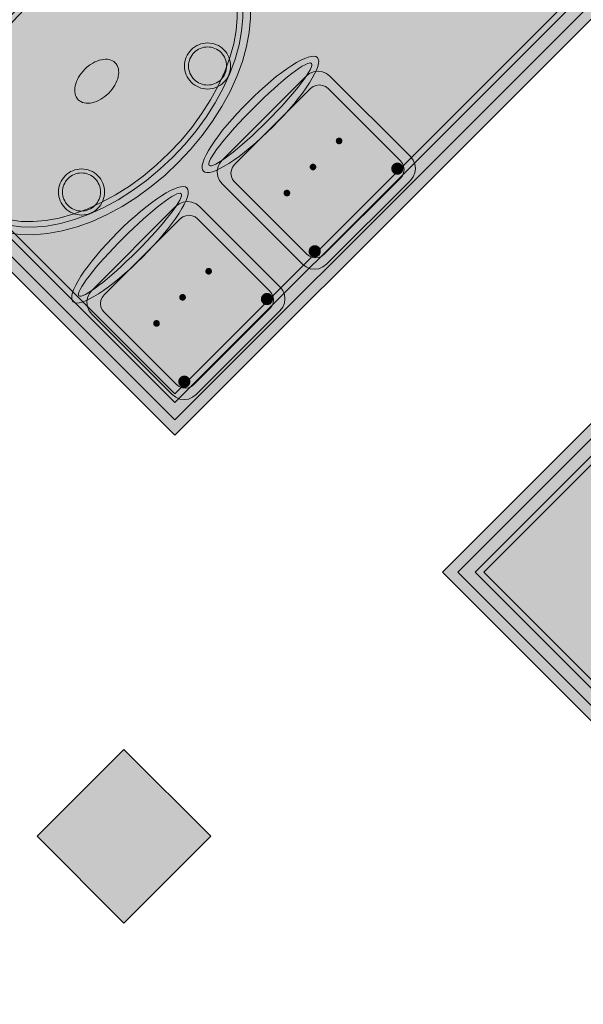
# Model space of a CAD drawing. Header units: metres. Extents: x 2172.2 to 2210.6, y 415.3 to 458.1.
# Tile 128 of 168: x 2184.9 to 2186.7, y 444.8 to 448. Entities that reach past the tile are written whole.
import ezdxf

# ---------------------------------------------------------------- set-up
doc = ezdxf.new("R2010")
doc.units = ezdxf.units.M
for name, color, linetype, lineweight in [('NC_N1_CHAIRS', 7, 'CONTINUOUS', 13), ('NC_N1_COLUMNS', 8, 'CONTINUOUS', 25), ('NC_N1_FLOOR_DECOR', 32, 'CONTINUOUS', 13), ('NC_N1_TABLES', 7, 'CONTINUOUS', 13), ('NC_N1_WALLS', 7, 'CONTINUOUS', 25)]:
    doc.layers.add(name, color=color, linetype=linetype, lineweight=lineweight)

# ---------------------------------------------------------------- blocks, each defined once
blk = doc.blocks.new('NC_N1_ARCHITECTURE')
at = {"layer": 'NC_N1_COLUMNS', "true_color": 0xe6e9ea}
blk.add_hatch(color=256, dxfattribs=at).paths.add_polyline_path([(-4.48074, 11.316096), (-4.76358, 11.033257), (-5.046388, 11.316131), (-4.76358, 11.598936)])
at = {"layer": 'NC_N1_COLUMNS', "linetype": 'CONTINUOUS', "lineweight": -2}
blk.add_lwpolyline([(-4.48074, 11.316096), (-4.76358, 11.033257), (-5.046388, 11.316131), (-4.76358, 11.598936)], close=True, dxfattribs=at)
blk = doc.blocks.new('NC_N1_MIXED_FLOOR_BAY_03')
at = {"true_color": 0xeff0ee}
h = blk.add_hatch(color=256, dxfattribs=at)
h.dxf.hatch_style = 1
h.paths.add_polyline_path([(-1.9953, 13.8657), (-1.9868, 13.8572), (-1.9573, 13.8277), (-1.9489, 13.8192), (-1.8842, 13.7545), (-1.8398, 13.7102), (-1.8272, 13.6976), (-1.7829, 13.6533), (-1.631, 13.5014), (-1.5866, 13.457), (-1.574, 13.4444), (-1.5297, 13.4001), (-1.3778, 13.2482), (-1.3335, 13.2039), (-1.3209, 13.1913), (-1.2765, 13.1469), (-1.1246, 12.995), (-1.0803, 12.9507), (-1.0677, 12.9381), (-1.0234, 12.8938), (-0.8715, 12.7419), (-0.8271, 12.6975), (-0.8145, 12.6849), (-0.7702, 12.6406), (-0.6774, 12.5478), (-0.6689, 12.5393), (-0.6394, 12.5098), (-0.631, 12.5013), (-0.6099, 12.4802), (-2.3211, 10.769), (-3.7276, 12.1756), (-2.0164, 13.8868)])
at = {"color": 0, "linetype": 'CONTINUOUS', "lineweight": -2, "true_color": 0xa5b2b8}
blk.add_lwpolyline([(-2.3211, 10.769), (-3.7276, 12.1756), (-2.0164, 13.8868)], dxfattribs=at)
at = {"color": 0, "linetype": 'CONTINUOUS', "lineweight": -2, "true_color": 0xa38246}
blk.add_lwpolyline([(-2.3211, 10.8185), (-3.6781, 12.1756), (-2.0164, 13.8373)], dxfattribs=at)
at = {"color": 0, "linetype": 'CONTINUOUS', "lineweight": -2, "true_color": 0x778fa0}
blk.add_lwpolyline([(-2.0164, 13.7807), (-2.0103, 13.7746), (-2.0019, 13.7662), (-1.684, 13.4483), (-1.6397, 13.404), (-1.6271, 13.3914), (-1.5827, 13.3471), (-1.4308, 13.1952), (-1.3865, 13.1508), (-1.3739, 13.1382), (-1.3296, 13.0939), (-1.1777, 12.942), (-1.1333, 12.8977), (-1.1207, 12.8851), (-1.0764, 12.8407), (-0.9245, 12.6888), (-0.8802, 12.6445), (-0.8232, 12.5876), (-0.7304, 12.4947), (-0.722, 12.4863), (-0.7159, 12.4802), (-2.3211, 10.8751), (-3.6215, 12.1756)], close=True, dxfattribs=at)
at = {"color": 0, "linetype": 'CONTINUOUS', "lineweight": -2, "true_color": 0xa38246}
blk.add_lwpolyline([(-2.0164, 13.7524), (-2.016, 13.7521), (-1.6982, 13.4342), (-1.6538, 13.3899), (-1.6412, 13.3773), (-1.5969, 13.3329), (-1.445, 13.181), (-1.4007, 13.1367), (-1.3881, 13.1241), (-1.3437, 13.0798), (-1.1918, 12.9279), (-1.1475, 12.8835), (-1.1349, 12.8709), (-1.0905, 12.8266), (-0.9386, 12.6747), (-0.8943, 12.6303), (-0.8374, 12.5734), (-0.7445, 12.4806), (-0.7442, 12.4802), (-2.3211, 10.9034), (-3.5932, 12.1756)], close=True, dxfattribs=at)
blk = doc.blocks.new('NC_N1_MIXED_FLOOR_BAY_05')
at = {"true_color": 0xeff0ee}
h = blk.add_hatch(color=256, dxfattribs=at)
h.dxf.hatch_style = 1
h.paths.add_polyline_path([(-4.0811, 15.9515), (-4.06, 15.9304), (-4.0516, 15.922), (-4.022, 15.8924), (-4.0136, 15.884), (-3.9738, 15.8442), (-3.9298, 15.8002), (-3.8668, 15.7372), (-3.8228, 15.6932), (-3.7206, 15.591), (-3.6766, 15.547), (-3.6136, 15.484), (-3.5696, 15.44), (-3.4674, 15.3378), (-3.4234, 15.2938), (-3.3604, 15.2308), (-3.3164, 15.1868), (-3.2143, 15.0847), (-3.1703, 15.0406), (-3.1073, 14.9776), (-3.0633, 14.9336), (-2.9611, 14.8315), (-2.9171, 14.7875), (-2.8541, 14.7245), (-2.8101, 14.6805), (-2.7421, 14.6125), (-2.7337, 14.6041), (-2.7041, 14.5745), (-2.6957, 14.5661), (-2.6746, 14.545), (-4.5979, 12.6217), (-6.0044, 14.0282)])
at = {"color": 0, "linetype": 'CONTINUOUS', "lineweight": -2, "true_color": 0xa5b2b8}
blk.add_lwpolyline([(-2.6746, 14.545), (-4.5979, 12.6217), (-6.0044, 14.0282)], dxfattribs=at)
at = {"color": 0, "linetype": 'CONTINUOUS', "lineweight": -2, "true_color": 0xa38246}
blk.add_lwpolyline([(-2.7241, 14.545), (-4.5979, 12.6712), (-5.955, 14.0282)], dxfattribs=at)
at = {"color": 0, "linetype": 'CONTINUOUS', "lineweight": -2, "true_color": 0x778fa0}
blk.add_lwpolyline([(-2.7807, 14.545), (-4.5979, 12.7277), (-5.8984, 14.0282)], dxfattribs=at)
at = {"color": 0, "linetype": 'CONTINUOUS', "lineweight": -2, "true_color": 0xa38246}
blk.add_lwpolyline([(-4.0811, 15.8172), (-4.0808, 15.8168), (-4.041, 15.777), (-3.997, 15.733), (-3.9339, 15.67), (-3.8899, 15.626), (-3.7438, 15.4798), (-3.6808, 15.4168), (-3.6368, 15.3728), (-3.5346, 15.2706), (-3.4906, 15.2266), (-3.4276, 15.1636), (-3.3836, 15.1196), (-3.2814, 15.0175), (-3.2374, 14.9735), (-3.1744, 14.9105), (-3.1304, 14.8665), (-3.0283, 14.7643), (-2.9213, 14.6573), (-2.8773, 14.6133), (-2.8093, 14.5453), (-2.809, 14.545), (-4.5979, 12.756), (-5.8701, 14.0282)], close=True, dxfattribs=at)
blk = doc.blocks.new('NC_N1_DINING_2')
at = {"true_color": 0xf6f5ef}
h = blk.add_hatch(color=256, dxfattribs=at)
h.dxf.hatch_style = 1
h.paths.add_polyline_path([(0.6, 0), (0.5971, 0.0368), (0.5885, 0.0732), (0.5742, 0.1089), (0.5543, 0.1435), (0.5292, 0.1768), (0.4989, 0.2083), (0.4638, 0.2379), (0.4243, 0.2652), (0.3806, 0.2899), (0.3333, 0.3118), (0.2828, 0.3307), (0.2296, 0.3465), (0.1742, 0.3589), (0.1171, 0.3678), (0.0588, 0.3732), (0, 0.375), (-0.0588, 0.3732), (-0.1171, 0.3678), (-0.1742, 0.3589), (-0.2296, 0.3465), (-0.2828, 0.3307), (-0.3333, 0.3118), (-0.3806, 0.2899), (-0.4243, 0.2652), (-0.4638, 0.2379), (-0.4989, 0.2083), (-0.5292, 0.1768), (-0.5543, 0.1435), (-0.5742, 0.1089), (-0.5885, 0.0732), (-0.5971, 0.0368), (-0.6, 0), (-0.5971, -0.0368), (-0.5885, -0.0732), (-0.5742, -0.1089), (-0.5543, -0.1435), (-0.5292, -0.1768), (-0.4989, -0.2083), (-0.4638, -0.2379), (-0.4243, -0.2652), (-0.3806, -0.2899), (-0.3333, -0.3118), (-0.2828, -0.3307), (-0.2296, -0.3465), (-0.1742, -0.3589), (-0.1171, -0.3678), (-0.0588, -0.3732), (0, -0.375), (0.0588, -0.3732), (0.1171, -0.3678), (0.1742, -0.3589), (0.2296, -0.3465), (0.2828, -0.3307), (0.3333, -0.3118), (0.3806, -0.2899), (0.4243, -0.2652), (0.4638, -0.2379), (0.4989, -0.2083), (0.5292, -0.1768), (0.5543, -0.1435), (0.5742, -0.1089), (0.5885, -0.0732), (0.5971, -0.0368)])
at = {"color": 0, "linetype": 'CONTINUOUS', "lineweight": -2, "true_color": 0x2d3540}
blk.add_lwpolyline([(0.6, 0), (0.5971, 0.0368), (0.5885, 0.0732), (0.5742, 0.1089), (0.5543, 0.1435), (0.5292, 0.1768), (0.4989, 0.2083), (0.4638, 0.2379), (0.4243, 0.2652), (0.3806, 0.2899), (0.3333, 0.3118), (0.2828, 0.3307), (0.2296, 0.3465), (0.1742, 0.3589), (0.1171, 0.3678), (0.0588, 0.3732), (0, 0.375), (-0.0588, 0.3732), (-0.1171, 0.3678), (-0.1742, 0.3589), (-0.2296, 0.3465), (-0.2828, 0.3307), (-0.3333, 0.3118), (-0.3806, 0.2899), (-0.4243, 0.2652), (-0.4638, 0.2379), (-0.4989, 0.2083), (-0.5292, 0.1768), (-0.5543, 0.1435), (-0.5742, 0.1089), (-0.5885, 0.0732), (-0.5971, 0.0368), (-0.6, 0), (-0.5971, -0.0368), (-0.5885, -0.0732), (-0.5742, -0.1089), (-0.5543, -0.1435), (-0.5292, -0.1768), (-0.4989, -0.2083), (-0.4638, -0.2379), (-0.4243, -0.2652), (-0.3806, -0.2899), (-0.3333, -0.3118), (-0.2828, -0.3307), (-0.2296, -0.3465), (-0.1742, -0.3589), (-0.1171, -0.3678), (-0.0588, -0.3732), (0, -0.375), (0.0588, -0.3732), (0.1171, -0.3678), (0.1742, -0.3589), (0.2296, -0.3465), (0.2828, -0.3307), (0.3333, -0.3118), (0.3806, -0.2899), (0.4243, -0.2652), (0.4638, -0.2379), (0.4989, -0.2083), (0.5292, -0.1768), (0.5543, -0.1435), (0.5742, -0.1089), (0.5885, -0.0732), (0.5971, -0.0368)], close=True, dxfattribs=at)
at = {"color": 0, "linetype": 'CONTINUOUS', "lineweight": -2, "true_color": 0xa38246}
for points in [[(0.5749, 0), (0.5723, -0.0329), (0.5646, -0.0656), (0.5516, -0.0979), (0.5334, -0.1297), (0.5101, -0.1605), (0.4818, -0.1901), (0.4486, -0.218), (0.411, -0.244), (0.3692, -0.2676), (0.3237, -0.2887), (0.2749, -0.307), (0.2233, -0.3222), (0.1695, -0.3343), (0.114, -0.343), (0.0573, -0.3482), (0, -0.35), (-0.0573, -0.3482), (-0.114, -0.343), (-0.1695, -0.3343), (-0.2233, -0.3222), (-0.2749, -0.307), (-0.3237, -0.2887), (-0.3692, -0.2676), (-0.411, -0.244), (-0.4486, -0.218), (-0.4818, -0.1901), (-0.5101, -0.1605), (-0.5334, -0.1297), (-0.5516, -0.0979), (-0.5646, -0.0656), (-0.5723, -0.0329), (-0.5749, 0), (-0.5723, 0.0329), (-0.5646, 0.0656), (-0.5516, 0.0979), (-0.5334, 0.1297), (-0.5101, 0.1605), (-0.4818, 0.1901), (-0.4486, 0.218), (-0.411, 0.244), (-0.3692, 0.2676), (-0.3237, 0.2887), (-0.2749, 0.307), (-0.2233, 0.3222), (-0.1695, 0.3343), (-0.114, 0.343), (-0.0573, 0.3482), (0, 0.35), (0.0573, 0.3482), (0.114, 0.343), (0.1695, 0.3343), (0.2233, 0.3222), (0.2749, 0.307), (0.3237, 0.2887), (0.3692, 0.2676), (0.411, 0.244), (0.4486, 0.218), (0.4818, 0.1901), (0.5101, 0.1605), (0.5334, 0.1297), (0.5516, 0.0979), (0.5646, 0.0656), (0.5723, 0.0329)], [(0.5569, 0), (0.5545, -0.0301), (0.5474, -0.0601), (0.5354, -0.0901), (0.5184, -0.1198), (0.4964, -0.1488), (0.4694, -0.1769), (0.4377, -0.2037), (0.4014, -0.2287), (0.361, -0.2516), (0.3167, -0.2721), (0.2692, -0.2899), (0.2188, -0.3048), (0.1661, -0.3166), (0.1117, -0.3251), (0.0562, -0.3303), (0, -0.332), (-0.0562, -0.3303), (-0.1117, -0.3251), (-0.1661, -0.3166), (-0.2188, -0.3048), (-0.2692, -0.2899), (-0.3167, -0.2721), (-0.361, -0.2516), (-0.4014, -0.2287), (-0.4377, -0.2037), (-0.4694, -0.1769), (-0.4964, -0.1488), (-0.5184, -0.1198), (-0.5354, -0.0901), (-0.5474, -0.0601), (-0.5545, -0.0301), (-0.5569, 0), (-0.5545, 0.0301), (-0.5474, 0.0601), (-0.5354, 0.0901), (-0.5184, 0.1198), (-0.4964, 0.1488), (-0.4694, 0.1769), (-0.4377, 0.2037), (-0.4014, 0.2287), (-0.361, 0.2516), (-0.3167, 0.2721), (-0.2692, 0.2899), (-0.2188, 0.3048), (-0.1661, 0.3166), (-0.1117, 0.3251), (-0.0562, 0.3303), (0, 0.332), (0.0562, 0.3303), (0.1117, 0.3251), (0.1661, 0.3166), (0.2188, 0.3048), (0.2692, 0.2899), (0.3167, 0.2721), (0.361, 0.2516), (0.4014, 0.2287), (0.4377, 0.2037), (0.4694, 0.1769), (0.4964, 0.1488), (0.5184, 0.1198), (0.5354, 0.0901), (0.5474, 0.0601), (0.5545, 0.0301)], [(-0.228, 0.22), (-0.2283, 0.2139), (-0.2292, 0.2079), (-0.2307, 0.202), (-0.2327, 0.1963), (-0.2353, 0.1908), (-0.2384, 0.1856), (-0.2421, 0.1807), (-0.2462, 0.1762), (-0.2507, 0.1721), (-0.2556, 0.1684), (-0.2608, 0.1653), (-0.2663, 0.1627), (-0.272, 0.1607), (-0.2779, 0.1592), (-0.2839, 0.1583), (-0.29, 0.158), (-0.2961, 0.1583), (-0.3021, 0.1592), (-0.308, 0.1607), (-0.3137, 0.1627), (-0.3192, 0.1653), (-0.3244, 0.1684), (-0.3293, 0.1721), (-0.3338, 0.1762), (-0.3379, 0.1807), (-0.3416, 0.1856), (-0.3447, 0.1908), (-0.3473, 0.1963), (-0.3493, 0.202), (-0.3508, 0.2079), (-0.3517, 0.2139), (-0.352, 0.22), (-0.3517, 0.2261), (-0.3508, 0.2321), (-0.3493, 0.238), (-0.3473, 0.2437), (-0.3447, 0.2492), (-0.3416, 0.2544), (-0.3379, 0.2593), (-0.3338, 0.2638), (-0.3293, 0.2679), (-0.3244, 0.2716), (-0.3192, 0.2747), (-0.3137, 0.2773), (-0.308, 0.2793), (-0.3021, 0.2808), (-0.2961, 0.2817), (-0.29, 0.282), (-0.2839, 0.2817), (-0.2779, 0.2808), (-0.272, 0.2793), (-0.2663, 0.2773), (-0.2608, 0.2747), (-0.2556, 0.2716), (-0.2507, 0.2679), (-0.2462, 0.2638), (-0.2421, 0.2593), (-0.2384, 0.2544), (-0.2353, 0.2492), (-0.2327, 0.2437), (-0.2307, 0.238), (-0.2292, 0.2321), (-0.2283, 0.2261)], [(0.352, 0.22), (0.3517, 0.2139), (0.3508, 0.2079), (0.3493, 0.202), (0.3473, 0.1963), (0.3447, 0.1908), (0.3416, 0.1856), (0.3379, 0.1807), (0.3338, 0.1762), (0.3293, 0.1721), (0.3244, 0.1684), (0.3192, 0.1653), (0.3137, 0.1627), (0.308, 0.1607), (0.3021, 0.1592), (0.2961, 0.1583), (0.29, 0.158), (0.2839, 0.1583), (0.2779, 0.1592), (0.272, 0.1607), (0.2663, 0.1627), (0.2608, 0.1653), (0.2556, 0.1684), (0.2507, 0.1721), (0.2462, 0.1762), (0.2421, 0.1807), (0.2384, 0.1856), (0.2353, 0.1908), (0.2327, 0.1963), (0.2307, 0.202), (0.2292, 0.2079), (0.2283, 0.2139), (0.228, 0.22), (0.2283, 0.2261), (0.2292, 0.2321), (0.2307, 0.238), (0.2327, 0.2437), (0.2353, 0.2492), (0.2384, 0.2544), (0.2421, 0.2593), (0.2462, 0.2638), (0.2507, 0.2679), (0.2556, 0.2716), (0.2608, 0.2747), (0.2663, 0.2773), (0.272, 0.2793), (0.2779, 0.2808), (0.2839, 0.2817), (0.29, 0.282), (0.2961, 0.2817), (0.3021, 0.2808), (0.308, 0.2793), (0.3137, 0.2773), (0.3192, 0.2747), (0.3244, 0.2716), (0.3293, 0.2679), (0.3338, 0.2638), (0.3379, 0.2593), (0.3416, 0.2544), (0.3447, 0.2492), (0.3473, 0.2437), (0.3493, 0.238), (0.3508, 0.2321), (0.3517, 0.2261)], [(0.085, 0), (0.0846, 0.0054), (0.0834, 0.0107), (0.0813, 0.016), (0.0785, 0.021), (0.075, 0.0259), (0.0707, 0.0306), (0.0657, 0.0349), (0.0601, 0.0389), (0.0539, 0.0425), (0.0472, 0.0457), (0.0401, 0.0485), (0.0325, 0.0508), (0.0247, 0.0526), (0.0166, 0.0539), (0.0083, 0.0547), (0, 0.055), (-0.0083, 0.0547), (-0.0166, 0.0539), (-0.0247, 0.0526), (-0.0325, 0.0508), (-0.0401, 0.0485), (-0.0472, 0.0457), (-0.0539, 0.0425), (-0.0601, 0.0389), (-0.0657, 0.0349), (-0.0707, 0.0306), (-0.075, 0.0259), (-0.0785, 0.021), (-0.0813, 0.016), (-0.0834, 0.0107), (-0.0846, 0.0054), (-0.085, 0), (-0.0846, -0.0054), (-0.0834, -0.0107), (-0.0813, -0.016), (-0.0785, -0.021), (-0.075, -0.0259), (-0.0707, -0.0306), (-0.0657, -0.0349), (-0.0601, -0.0389), (-0.0539, -0.0425), (-0.0472, -0.0457), (-0.0401, -0.0485), (-0.0325, -0.0508), (-0.0247, -0.0526), (-0.0166, -0.0539), (-0.0083, -0.0547), (0, -0.055), (0.0083, -0.0547), (0.0166, -0.0539), (0.0247, -0.0526), (0.0325, -0.0508), (0.0401, -0.0485), (0.0472, -0.0457), (0.0539, -0.0425), (0.0601, -0.0389), (0.0657, -0.0349), (0.0707, -0.0306), (0.075, -0.0259), (0.0785, -0.021), (0.0813, -0.016), (0.0834, -0.0107), (0.0846, -0.0054)], [(-0.228, -0.22), (-0.2283, -0.2261), (-0.2292, -0.2321), (-0.2307, -0.238), (-0.2327, -0.2437), (-0.2353, -0.2492), (-0.2384, -0.2544), (-0.2421, -0.2593), (-0.2462, -0.2638), (-0.2507, -0.2679), (-0.2556, -0.2716), (-0.2608, -0.2747), (-0.2663, -0.2773), (-0.272, -0.2793), (-0.2779, -0.2808), (-0.2839, -0.2817), (-0.29, -0.282), (-0.2961, -0.2817), (-0.3021, -0.2808), (-0.308, -0.2793), (-0.3137, -0.2773), (-0.3192, -0.2747), (-0.3244, -0.2716), (-0.3293, -0.2679), (-0.3338, -0.2638), (-0.3379, -0.2593), (-0.3416, -0.2544), (-0.3447, -0.2492), (-0.3473, -0.2437), (-0.3493, -0.238), (-0.3508, -0.2321), (-0.3517, -0.2261), (-0.352, -0.22), (-0.3517, -0.2139), (-0.3508, -0.2079), (-0.3493, -0.202), (-0.3473, -0.1963), (-0.3447, -0.1908), (-0.3416, -0.1856), (-0.3379, -0.1807), (-0.3338, -0.1762), (-0.3293, -0.1721), (-0.3244, -0.1684), (-0.3192, -0.1653), (-0.3137, -0.1627), (-0.308, -0.1607), (-0.3021, -0.1592), (-0.2961, -0.1583), (-0.29, -0.158), (-0.2839, -0.1583), (-0.2779, -0.1592), (-0.272, -0.1607), (-0.2663, -0.1627), (-0.2608, -0.1653), (-0.2556, -0.1684), (-0.2507, -0.1721), (-0.2462, -0.1762), (-0.2421, -0.1807), (-0.2384, -0.1856), (-0.2353, -0.1908), (-0.2327, -0.1963), (-0.2307, -0.202), (-0.2292, -0.2079), (-0.2283, -0.2139)], [(0.352, -0.22), (0.3517, -0.2261), (0.3508, -0.2321), (0.3493, -0.238), (0.3473, -0.2437), (0.3447, -0.2492), (0.3416, -0.2544), (0.3379, -0.2593), (0.3338, -0.2638), (0.3293, -0.2679), (0.3244, -0.2716), (0.3192, -0.2747), (0.3137, -0.2773), (0.308, -0.2793), (0.3021, -0.2808), (0.2961, -0.2817), (0.29, -0.282), (0.2839, -0.2817), (0.2779, -0.2808), (0.272, -0.2793), (0.2663, -0.2773), (0.2608, -0.2747), (0.2556, -0.2716), (0.2507, -0.2679), (0.2462, -0.2638), (0.2421, -0.2593), (0.2384, -0.2544), (0.2353, -0.2492), (0.2327, -0.2437), (0.2307, -0.238), (0.2292, -0.2321), (0.2283, -0.2261), (0.228, -0.22), (0.2283, -0.2139), (0.2292, -0.2079), (0.2307, -0.202), (0.2327, -0.1963), (0.2353, -0.1908), (0.2384, -0.1856), (0.2421, -0.1807), (0.2462, -0.1762), (0.2507, -0.1721), (0.2556, -0.1684), (0.2608, -0.1653), (0.2663, -0.1627), (0.272, -0.1607), (0.2779, -0.1592), (0.2839, -0.1583), (0.29, -0.158), (0.2961, -0.1583), (0.3021, -0.1592), (0.308, -0.1607), (0.3137, -0.1627), (0.3192, -0.1653), (0.3244, -0.1684), (0.3293, -0.1721), (0.3338, -0.1762), (0.3379, -0.1807), (0.3416, -0.1856), (0.3447, -0.1908), (0.3473, -0.1963), (0.3493, -0.202), (0.3508, -0.2079), (0.3517, -0.2139)]]:
    blk.add_lwpolyline(points, close=True, dxfattribs=at)
at = {"color": 0, "linetype": 'CONTINUOUS', "lineweight": -2, "true_color": 0x89939a}
for points in [[(-0.215, 0.22), (-0.2154, 0.2126), (-0.2164, 0.2054), (-0.2182, 0.1982), (-0.2207, 0.1913), (-0.2239, 0.1846), (-0.2276, 0.1783), (-0.232, 0.1724), (-0.237, 0.167), (-0.2424, 0.162), (-0.2483, 0.1576), (-0.2546, 0.1539), (-0.2613, 0.1507), (-0.2682, 0.1482), (-0.2754, 0.1464), (-0.2826, 0.1454), (-0.29, 0.145), (-0.2974, 0.1454), (-0.3046, 0.1464), (-0.3118, 0.1482), (-0.3187, 0.1507), (-0.3254, 0.1539), (-0.3317, 0.1576), (-0.3376, 0.162), (-0.343, 0.167), (-0.348, 0.1724), (-0.3524, 0.1783), (-0.3561, 0.1846), (-0.3593, 0.1913), (-0.3618, 0.1982), (-0.3636, 0.2054), (-0.3646, 0.2126), (-0.365, 0.22), (-0.3646, 0.2274), (-0.3636, 0.2346), (-0.3618, 0.2418), (-0.3593, 0.2487), (-0.3561, 0.2554), (-0.3524, 0.2617), (-0.348, 0.2676), (-0.343, 0.273), (-0.3376, 0.278), (-0.3317, 0.2824), (-0.3254, 0.2861), (-0.3187, 0.2893), (-0.3118, 0.2918), (-0.3046, 0.2936), (-0.2974, 0.2946), (-0.29, 0.295), (-0.2826, 0.2946), (-0.2754, 0.2936), (-0.2682, 0.2918), (-0.2613, 0.2893), (-0.2546, 0.2861), (-0.2483, 0.2824), (-0.2424, 0.278), (-0.237, 0.273), (-0.232, 0.2676), (-0.2276, 0.2617), (-0.2239, 0.2554), (-0.2207, 0.2487), (-0.2182, 0.2418), (-0.2164, 0.2346), (-0.2154, 0.2274)], [(0.365, 0.22), (0.3646, 0.2126), (0.3636, 0.2054), (0.3618, 0.1982), (0.3593, 0.1913), (0.3561, 0.1846), (0.3524, 0.1783), (0.348, 0.1724), (0.343, 0.167), (0.3376, 0.162), (0.3317, 0.1576), (0.3254, 0.1539), (0.3187, 0.1507), (0.3118, 0.1482), (0.3046, 0.1464), (0.2974, 0.1454), (0.29, 0.145), (0.2826, 0.1454), (0.2754, 0.1464), (0.2682, 0.1482), (0.2613, 0.1507), (0.2546, 0.1539), (0.2483, 0.1576), (0.2424, 0.162), (0.237, 0.167), (0.232, 0.1724), (0.2276, 0.1783), (0.2239, 0.1846), (0.2207, 0.1913), (0.2182, 0.1982), (0.2164, 0.2054), (0.2154, 0.2126), (0.215, 0.22), (0.2154, 0.2274), (0.2164, 0.2346), (0.2182, 0.2418), (0.2207, 0.2487), (0.2239, 0.2554), (0.2276, 0.2617), (0.232, 0.2676), (0.237, 0.273), (0.2424, 0.278), (0.2483, 0.2824), (0.2546, 0.2861), (0.2613, 0.2893), (0.2682, 0.2918), (0.2754, 0.2936), (0.2826, 0.2946), (0.29, 0.295), (0.2974, 0.2946), (0.3046, 0.2936), (0.3118, 0.2918), (0.3187, 0.2893), (0.3254, 0.2861), (0.3317, 0.2824), (0.3376, 0.278), (0.343, 0.273), (0.348, 0.2676), (0.3524, 0.2617), (0.3561, 0.2554), (0.3593, 0.2487), (0.3618, 0.2418), (0.3636, 0.2346), (0.3646, 0.2274)], [(-0.215, -0.22), (-0.2154, -0.2274), (-0.2164, -0.2346), (-0.2182, -0.2418), (-0.2207, -0.2487), (-0.2239, -0.2554), (-0.2276, -0.2617), (-0.232, -0.2676), (-0.237, -0.273), (-0.2424, -0.278), (-0.2483, -0.2824), (-0.2546, -0.2861), (-0.2613, -0.2893), (-0.2682, -0.2918), (-0.2754, -0.2936), (-0.2826, -0.2946), (-0.29, -0.295), (-0.2974, -0.2946), (-0.3046, -0.2936), (-0.3118, -0.2918), (-0.3187, -0.2893), (-0.3254, -0.2861), (-0.3317, -0.2824), (-0.3376, -0.278), (-0.343, -0.273), (-0.348, -0.2676), (-0.3524, -0.2617), (-0.3561, -0.2554), (-0.3593, -0.2487), (-0.3618, -0.2418), (-0.3636, -0.2346), (-0.3646, -0.2274), (-0.365, -0.22), (-0.3646, -0.2126), (-0.3636, -0.2054), (-0.3618, -0.1982), (-0.3593, -0.1913), (-0.3561, -0.1846), (-0.3524, -0.1783), (-0.348, -0.1724), (-0.343, -0.167), (-0.3376, -0.162), (-0.3317, -0.1576), (-0.3254, -0.1539), (-0.3187, -0.1507), (-0.3118, -0.1482), (-0.3046, -0.1464), (-0.2974, -0.1454), (-0.29, -0.145), (-0.2826, -0.1454), (-0.2754, -0.1464), (-0.2682, -0.1482), (-0.2613, -0.1507), (-0.2546, -0.1539), (-0.2483, -0.1576), (-0.2424, -0.162), (-0.237, -0.167), (-0.232, -0.1724), (-0.2276, -0.1783), (-0.2239, -0.1846), (-0.2207, -0.1913), (-0.2182, -0.1982), (-0.2164, -0.2054), (-0.2154, -0.2126)], [(0.365, -0.22), (0.3646, -0.2274), (0.3636, -0.2346), (0.3618, -0.2418), (0.3593, -0.2487), (0.3561, -0.2554), (0.3524, -0.2617), (0.348, -0.2676), (0.343, -0.273), (0.3376, -0.278), (0.3317, -0.2824), (0.3254, -0.2861), (0.3187, -0.2893), (0.3118, -0.2918), (0.3046, -0.2936), (0.2974, -0.2946), (0.29, -0.295), (0.2826, -0.2946), (0.2754, -0.2936), (0.2682, -0.2918), (0.2613, -0.2893), (0.2546, -0.2861), (0.2483, -0.2824), (0.2424, -0.278), (0.237, -0.273), (0.232, -0.2676), (0.2276, -0.2617), (0.2239, -0.2554), (0.2207, -0.2487), (0.2182, -0.2418), (0.2164, -0.2346), (0.2154, -0.2274), (0.215, -0.22), (0.2154, -0.2126), (0.2164, -0.2054), (0.2182, -0.1982), (0.2207, -0.1913), (0.2239, -0.1846), (0.2276, -0.1783), (0.232, -0.1724), (0.237, -0.167), (0.2424, -0.162), (0.2483, -0.1576), (0.2546, -0.1539), (0.2613, -0.1507), (0.2682, -0.1482), (0.2754, -0.1464), (0.2826, -0.1454), (0.29, -0.145), (0.2974, -0.1454), (0.3046, -0.1464), (0.3118, -0.1482), (0.3187, -0.1507), (0.3254, -0.1539), (0.3317, -0.1576), (0.3376, -0.162), (0.343, -0.167), (0.348, -0.1724), (0.3524, -0.1783), (0.3561, -0.1846), (0.3593, -0.1913), (0.3618, -0.1982), (0.3636, -0.2054), (0.3646, -0.2126)]]:
    blk.add_lwpolyline(points, close=True, dxfattribs=at)
blk = doc.blocks.new('NC_N1_CHAIR_IVORY')
at = {"true_color": 0xf6f5ef}
h = blk.add_hatch(color=256, dxfattribs=at)
h.dxf.hatch_style = 1
h.paths.add_polyline_path([(0.262, 0.222), (0.2607, 0.2276), (0.257, 0.2331), (0.2507, 0.2385), (0.2421, 0.2438), (0.2311, 0.2489), (0.2178, 0.2537), (0.2025, 0.2582), (0.1853, 0.2623), (0.1662, 0.2661), (0.1456, 0.2694), (0.1235, 0.2723), (0.1003, 0.2747), (0.0761, 0.2765), (0.0511, 0.2779), (0.0257, 0.2787), (0, 0.279), (-0.0257, 0.2787), (-0.0511, 0.2779), (-0.0761, 0.2765), (-0.1003, 0.2747), (-0.1235, 0.2723), (-0.1456, 0.2694), (-0.1662, 0.2661), (-0.1853, 0.2623), (-0.2025, 0.2582), (-0.2178, 0.2537), (-0.2311, 0.2489), (-0.2421, 0.2438), (-0.2507, 0.2385), (-0.257, 0.2331), (-0.2607, 0.2276), (-0.262, 0.222), (-0.2607, 0.2164), (-0.257, 0.2109), (-0.2507, 0.2055), (-0.2421, 0.2002), (-0.2311, 0.1951), (-0.2178, 0.1903), (-0.2025, 0.1858), (-0.1853, 0.1817), (-0.1662, 0.1779), (-0.1456, 0.1746), (-0.1235, 0.1717), (-0.1003, 0.1693), (-0.0761, 0.1675), (-0.0511, 0.1661), (-0.0257, 0.1653), (0, 0.165), (0.0257, 0.1653), (0.0511, 0.1661), (0.0761, 0.1675), (0.1003, 0.1693), (0.1235, 0.1717), (0.1456, 0.1746), (0.1662, 0.1779), (0.1853, 0.1817), (0.2025, 0.1858), (0.2178, 0.1903), (0.2311, 0.1951), (0.2421, 0.2002), (0.2507, 0.2055), (0.257, 0.2109), (0.2607, 0.2164)])
at = {"true_color": 0xdbe4e9}
h = blk.add_hatch(color=256, dxfattribs=at)
h.dxf.hatch_style = 1
h.paths.add_polyline_path([(0.193, -0.275), (-0.193, -0.275), (-0.2072, -0.2731), (-0.2205, -0.2676), (-0.2319, -0.2589), (-0.2406, -0.2475), (-0.2461, -0.2342), (-0.248, -0.22), (-0.248, 0.15), (-0.2461, 0.1642), (-0.2406, 0.1775), (-0.2319, 0.1889), (-0.2205, 0.1976), (-0.2072, 0.2031), (-0.193, 0.205), (0.193, 0.205), (0.2072, 0.2031), (0.2205, 0.1976), (0.2319, 0.1889), (0.2406, 0.1775), (0.2461, 0.1642), (0.248, 0.15), (0.248, -0.22), (0.2461, -0.2342), (0.2406, -0.2475), (0.2319, -0.2589), (0.2205, -0.2676), (0.2072, -0.2731)])
at = {"true_color": 0xa38246}
h = blk.add_hatch(color=256, dxfattribs=at)
h.dxf.hatch_style = 1
h.paths.add_polyline_path([(-0.111, -0.02), (-0.111, -0.0209), (-0.1112, -0.0218), (-0.1114, -0.0226), (-0.1117, -0.0234), (-0.1121, -0.0242), (-0.1125, -0.025), (-0.113, -0.0257), (-0.1136, -0.0264), (-0.1143, -0.027), (-0.115, -0.0275), (-0.1158, -0.0279), (-0.1166, -0.0283), (-0.1174, -0.0286), (-0.1182, -0.0288), (-0.1191, -0.029), (-0.12, -0.029), (-0.1209, -0.029), (-0.1218, -0.0288), (-0.1226, -0.0286), (-0.1234, -0.0283), (-0.1242, -0.0279), (-0.125, -0.0275), (-0.1257, -0.027), (-0.1264, -0.0264), (-0.127, -0.0257), (-0.1275, -0.025), (-0.1279, -0.0242), (-0.1283, -0.0234), (-0.1286, -0.0226), (-0.1288, -0.0218), (-0.129, -0.0209), (-0.129, -0.02), (-0.129, -0.0191), (-0.1288, -0.0182), (-0.1286, -0.0174), (-0.1283, -0.0166), (-0.1279, -0.0158), (-0.1275, -0.015), (-0.127, -0.0143), (-0.1264, -0.0136), (-0.1257, -0.013), (-0.125, -0.0125), (-0.1242, -0.0121), (-0.1234, -0.0117), (-0.1226, -0.0114), (-0.1218, -0.0112), (-0.1209, -0.011), (-0.12, -0.011), (-0.1191, -0.011), (-0.1182, -0.0112), (-0.1174, -0.0114), (-0.1166, -0.0117), (-0.1158, -0.0121), (-0.115, -0.0125), (-0.1143, -0.013), (-0.1136, -0.0136), (-0.113, -0.0143), (-0.1125, -0.015), (-0.1121, -0.0158), (-0.1117, -0.0166), (-0.1114, -0.0174), (-0.1112, -0.0182), (-0.111, -0.0191)])
h = blk.add_hatch(color=256, dxfattribs=at)
h.dxf.hatch_style = 1
h.paths.add_polyline_path([(0.009, -0.02), (0.009, -0.0209), (0.0088, -0.0218), (0.0086, -0.0226), (0.0083, -0.0234), (0.0079, -0.0242), (0.0075, -0.025), (0.007, -0.0257), (0.0064, -0.0264), (0.0057, -0.027), (0.005, -0.0275), (0.0042, -0.0279), (0.0034, -0.0283), (0.0026, -0.0286), (0.0018, -0.0288), (0.0009, -0.029), (0, -0.029), (-0.0009, -0.029), (-0.0018, -0.0288), (-0.0026, -0.0286), (-0.0034, -0.0283), (-0.0042, -0.0279), (-0.005, -0.0275), (-0.0057, -0.027), (-0.0064, -0.0264), (-0.007, -0.0257), (-0.0075, -0.025), (-0.0079, -0.0242), (-0.0083, -0.0234), (-0.0086, -0.0226), (-0.0088, -0.0218), (-0.009, -0.0209), (-0.009, -0.02), (-0.009, -0.0191), (-0.0088, -0.0182), (-0.0086, -0.0174), (-0.0083, -0.0166), (-0.0079, -0.0158), (-0.0075, -0.015), (-0.007, -0.0143), (-0.0064, -0.0136), (-0.0057, -0.013), (-0.005, -0.0125), (-0.0042, -0.0121), (-0.0034, -0.0117), (-0.0026, -0.0114), (-0.0018, -0.0112), (-0.0009, -0.011), (0, -0.011), (0.0009, -0.011), (0.0018, -0.0112), (0.0026, -0.0114), (0.0034, -0.0117), (0.0042, -0.0121), (0.005, -0.0125), (0.0057, -0.013), (0.0064, -0.0136), (0.007, -0.0143), (0.0075, -0.015), (0.0079, -0.0158), (0.0083, -0.0166), (0.0086, -0.0174), (0.0088, -0.0182), (0.009, -0.0191)])
h = blk.add_hatch(color=256, dxfattribs=at)
h.dxf.hatch_style = 1
h.paths.add_polyline_path([(0.129, -0.02), (0.129, -0.0209), (0.1288, -0.0218), (0.1286, -0.0226), (0.1283, -0.0234), (0.1279, -0.0242), (0.1275, -0.025), (0.127, -0.0257), (0.1264, -0.0264), (0.1257, -0.027), (0.125, -0.0275), (0.1242, -0.0279), (0.1234, -0.0283), (0.1226, -0.0286), (0.1218, -0.0288), (0.1209, -0.029), (0.12, -0.029), (0.1191, -0.029), (0.1182, -0.0288), (0.1174, -0.0286), (0.1166, -0.0283), (0.1158, -0.0279), (0.115, -0.0275), (0.1143, -0.027), (0.1136, -0.0264), (0.113, -0.0257), (0.1125, -0.025), (0.1121, -0.0242), (0.1117, -0.0234), (0.1114, -0.0226), (0.1112, -0.0218), (0.111, -0.0209), (0.111, -0.02), (0.111, -0.0191), (0.1112, -0.0182), (0.1114, -0.0174), (0.1117, -0.0166), (0.1121, -0.0158), (0.1125, -0.015), (0.113, -0.0143), (0.1136, -0.0136), (0.1143, -0.013), (0.115, -0.0125), (0.1158, -0.0121), (0.1166, -0.0117), (0.1174, -0.0114), (0.1182, -0.0112), (0.1191, -0.011), (0.12, -0.011), (0.1209, -0.011), (0.1218, -0.0112), (0.1226, -0.0114), (0.1234, -0.0117), (0.1242, -0.0121), (0.125, -0.0125), (0.1257, -0.013), (0.1264, -0.0136), (0.127, -0.0143), (0.1275, -0.015), (0.1279, -0.0158), (0.1283, -0.0166), (0.1286, -0.0174), (0.1288, -0.0182), (0.129, -0.0191)])
h = blk.add_hatch(color=256, dxfattribs=at)
h.dxf.hatch_style = 1
h.paths.add_polyline_path([(-0.172, -0.218), (-0.1721, -0.2198), (-0.1723, -0.2215), (-0.1728, -0.2232), (-0.1734, -0.2249), (-0.1741, -0.2265), (-0.175, -0.228), (-0.1761, -0.2294), (-0.1773, -0.2307), (-0.1786, -0.2319), (-0.18, -0.233), (-0.1815, -0.2339), (-0.1831, -0.2346), (-0.1848, -0.2352), (-0.1865, -0.2357), (-0.1882, -0.2359), (-0.19, -0.236), (-0.1918, -0.2359), (-0.1935, -0.2357), (-0.1952, -0.2352), (-0.1969, -0.2346), (-0.1985, -0.2339), (-0.2, -0.233), (-0.2014, -0.2319), (-0.2027, -0.2307), (-0.2039, -0.2294), (-0.205, -0.228), (-0.2059, -0.2265), (-0.2066, -0.2249), (-0.2072, -0.2232), (-0.2077, -0.2215), (-0.2079, -0.2198), (-0.208, -0.218), (-0.2079, -0.2162), (-0.2077, -0.2145), (-0.2072, -0.2128), (-0.2066, -0.2111), (-0.2059, -0.2095), (-0.205, -0.208), (-0.2039, -0.2066), (-0.2027, -0.2053), (-0.2014, -0.2041), (-0.2, -0.203), (-0.1985, -0.2021), (-0.1969, -0.2014), (-0.1952, -0.2008), (-0.1935, -0.2003), (-0.1918, -0.2001), (-0.19, -0.2), (-0.1882, -0.2001), (-0.1865, -0.2003), (-0.1848, -0.2008), (-0.1831, -0.2014), (-0.1815, -0.2021), (-0.18, -0.203), (-0.1786, -0.2041), (-0.1773, -0.2053), (-0.1761, -0.2066), (-0.175, -0.208), (-0.1741, -0.2095), (-0.1734, -0.2111), (-0.1728, -0.2128), (-0.1723, -0.2145), (-0.1721, -0.2162)])
h = blk.add_hatch(color=256, dxfattribs=at)
h.dxf.hatch_style = 1
h.paths.add_polyline_path([(0.208, -0.218), (0.2079, -0.2198), (0.2077, -0.2215), (0.2072, -0.2232), (0.2066, -0.2249), (0.2059, -0.2265), (0.205, -0.228), (0.2039, -0.2294), (0.2027, -0.2307), (0.2014, -0.2319), (0.2, -0.233), (0.1985, -0.2339), (0.1969, -0.2346), (0.1952, -0.2352), (0.1935, -0.2357), (0.1918, -0.2359), (0.19, -0.236), (0.1882, -0.2359), (0.1865, -0.2357), (0.1848, -0.2352), (0.1831, -0.2346), (0.1815, -0.2339), (0.18, -0.233), (0.1786, -0.2319), (0.1773, -0.2307), (0.1761, -0.2294), (0.175, -0.228), (0.1741, -0.2265), (0.1734, -0.2249), (0.1728, -0.2232), (0.1723, -0.2215), (0.1721, -0.2198), (0.172, -0.218), (0.1721, -0.2162), (0.1723, -0.2145), (0.1728, -0.2128), (0.1734, -0.2111), (0.1741, -0.2095), (0.175, -0.208), (0.1761, -0.2066), (0.1773, -0.2053), (0.1786, -0.2041), (0.18, -0.203), (0.1815, -0.2021), (0.1831, -0.2014), (0.1848, -0.2008), (0.1865, -0.2003), (0.1882, -0.2001), (0.19, -0.2), (0.1918, -0.2001), (0.1935, -0.2003), (0.1952, -0.2008), (0.1969, -0.2014), (0.1985, -0.2021), (0.2, -0.203), (0.2014, -0.2041), (0.2027, -0.2053), (0.2039, -0.2066), (0.205, -0.208), (0.2059, -0.2095), (0.2066, -0.2111), (0.2072, -0.2128), (0.2077, -0.2145), (0.2079, -0.2162)])
at = {"color": 0, "linetype": 'CONTINUOUS', "lineweight": -2, "true_color": 0x2d3540}
for points in [[(0.262, 0.222), (0.2607, 0.2276), (0.257, 0.2331), (0.2507, 0.2385), (0.2421, 0.2438), (0.2311, 0.2489), (0.2178, 0.2537), (0.2025, 0.2582), (0.1853, 0.2623), (0.1662, 0.2661), (0.1456, 0.2694), (0.1235, 0.2723), (0.1003, 0.2747), (0.0761, 0.2765), (0.0511, 0.2779), (0.0257, 0.2787), (0, 0.279), (-0.0257, 0.2787), (-0.0511, 0.2779), (-0.0761, 0.2765), (-0.1003, 0.2747), (-0.1235, 0.2723), (-0.1456, 0.2694), (-0.1662, 0.2661), (-0.1853, 0.2623), (-0.2025, 0.2582), (-0.2178, 0.2537), (-0.2311, 0.2489), (-0.2421, 0.2438), (-0.2507, 0.2385), (-0.257, 0.2331), (-0.2607, 0.2276), (-0.262, 0.222), (-0.2607, 0.2164), (-0.257, 0.2109), (-0.2507, 0.2055), (-0.2421, 0.2002), (-0.2311, 0.1951), (-0.2178, 0.1903), (-0.2025, 0.1858), (-0.1853, 0.1817), (-0.1662, 0.1779), (-0.1456, 0.1746), (-0.1235, 0.1717), (-0.1003, 0.1693), (-0.0761, 0.1675), (-0.0511, 0.1661), (-0.0257, 0.1653), (0, 0.165), (0.0257, 0.1653), (0.0511, 0.1661), (0.0761, 0.1675), (0.1003, 0.1693), (0.1235, 0.1717), (0.1456, 0.1746), (0.1662, 0.1779), (0.1853, 0.1817), (0.2025, 0.1858), (0.2178, 0.1903), (0.2311, 0.1951), (0.2421, 0.2002), (0.2507, 0.2055), (0.257, 0.2109), (0.2607, 0.2164)], [(0.193, -0.275), (-0.193, -0.275), (-0.2072, -0.2731), (-0.2205, -0.2676), (-0.2319, -0.2589), (-0.2406, -0.2475), (-0.2461, -0.2342), (-0.248, -0.22), (-0.248, 0.15), (-0.2461, 0.1642), (-0.2406, 0.1775), (-0.2319, 0.1889), (-0.2205, 0.1976), (-0.2072, 0.2031), (-0.193, 0.205), (0.193, 0.205), (0.2072, 0.2031), (0.2205, 0.1976), (0.2319, 0.1889), (0.2406, 0.1775), (0.2461, 0.1642), (0.248, 0.15), (0.248, -0.22), (0.2461, -0.2342), (0.2406, -0.2475), (0.2319, -0.2589), (0.2205, -0.2676), (0.2072, -0.2731)]]:
    blk.add_lwpolyline(points, close=True, dxfattribs=at)
at = {"color": 0, "linetype": 'CONTINUOUS', "lineweight": -2, "true_color": 0xa38246}
for points in [[(0.235, 0.222), (0.2339, 0.225), (0.2305, 0.228), (0.2249, 0.231), (0.2171, 0.2339), (0.2073, 0.2366), (0.1954, 0.2392), (0.1817, 0.2417), (0.1662, 0.2439), (0.1491, 0.246), (0.1306, 0.2478), (0.1108, 0.2493), (0.0899, 0.2506), (0.0682, 0.2517), (0.0458, 0.2524), (0.023, 0.2529), (0, 0.253), (-0.023, 0.2529), (-0.0458, 0.2524), (-0.0682, 0.2517), (-0.0899, 0.2506), (-0.1108, 0.2493), (-0.1306, 0.2478), (-0.1491, 0.246), (-0.1662, 0.2439), (-0.1817, 0.2417), (-0.1954, 0.2392), (-0.2073, 0.2366), (-0.2171, 0.2339), (-0.2249, 0.231), (-0.2305, 0.228), (-0.2339, 0.225), (-0.235, 0.222), (-0.2339, 0.219), (-0.2305, 0.216), (-0.2249, 0.213), (-0.2171, 0.2101), (-0.2073, 0.2074), (-0.1954, 0.2048), (-0.1817, 0.2023), (-0.1662, 0.2001), (-0.1491, 0.198), (-0.1306, 0.1962), (-0.1108, 0.1947), (-0.0899, 0.1934), (-0.0682, 0.1923), (-0.0458, 0.1916), (-0.023, 0.1911), (0, 0.191), (0.023, 0.1911), (0.0458, 0.1916), (0.0682, 0.1923), (0.0899, 0.1934), (0.1108, 0.1947), (0.1306, 0.1962), (0.1491, 0.198), (0.1662, 0.2001), (0.1817, 0.2023), (0.1954, 0.2048), (0.2073, 0.2074), (0.2171, 0.2101), (0.2249, 0.213), (0.2305, 0.216), (0.2339, 0.219)], [(0.175, -0.247), (-0.175, -0.247), (-0.1854, -0.2456), (-0.195, -0.2416), (-0.2033, -0.2353), (-0.2096, -0.227), (-0.2136, -0.2174), (-0.215, -0.207), (-0.215, 0.126), (-0.2136, 0.1364), (-0.2096, 0.146), (-0.2033, 0.1543), (-0.195, 0.1606), (-0.1854, 0.1646), (-0.175, 0.166), (0.175, 0.166), (0.1854, 0.1646), (0.195, 0.1606), (0.2033, 0.1543), (0.2096, 0.146), (0.2136, 0.1364), (0.215, 0.126), (0.215, -0.207), (0.2136, -0.2174), (0.2096, -0.227), (0.2033, -0.2353), (0.195, -0.2416), (0.1854, -0.2456)]]:
    blk.add_lwpolyline(points, close=True, dxfattribs=at)
at = {"color": 0, "linetype": 'CONTINUOUS', "lineweight": -2}
for points in [[(-0.111, -0.02), (-0.111, -0.0209), (-0.1112, -0.0218), (-0.1114, -0.0226), (-0.1117, -0.0234), (-0.1121, -0.0242), (-0.1125, -0.025), (-0.113, -0.0257), (-0.1136, -0.0264), (-0.1143, -0.027), (-0.115, -0.0275), (-0.1158, -0.0279), (-0.1166, -0.0283), (-0.1174, -0.0286), (-0.1182, -0.0288), (-0.1191, -0.029), (-0.12, -0.029), (-0.1209, -0.029), (-0.1218, -0.0288), (-0.1226, -0.0286), (-0.1234, -0.0283), (-0.1242, -0.0279), (-0.125, -0.0275), (-0.1257, -0.027), (-0.1264, -0.0264), (-0.127, -0.0257), (-0.1275, -0.025), (-0.1279, -0.0242), (-0.1283, -0.0234), (-0.1286, -0.0226), (-0.1288, -0.0218), (-0.129, -0.0209), (-0.129, -0.02), (-0.129, -0.0191), (-0.1288, -0.0182), (-0.1286, -0.0174), (-0.1283, -0.0166), (-0.1279, -0.0158), (-0.1275, -0.015), (-0.127, -0.0143), (-0.1264, -0.0136), (-0.1257, -0.013), (-0.125, -0.0125), (-0.1242, -0.0121), (-0.1234, -0.0117), (-0.1226, -0.0114), (-0.1218, -0.0112), (-0.1209, -0.011), (-0.12, -0.011), (-0.1191, -0.011), (-0.1182, -0.0112), (-0.1174, -0.0114), (-0.1166, -0.0117), (-0.1158, -0.0121), (-0.115, -0.0125), (-0.1143, -0.013), (-0.1136, -0.0136), (-0.113, -0.0143), (-0.1125, -0.015), (-0.1121, -0.0158), (-0.1117, -0.0166), (-0.1114, -0.0174), (-0.1112, -0.0182), (-0.111, -0.0191)], [(0.009, -0.02), (0.009, -0.0209), (0.0088, -0.0218), (0.0086, -0.0226), (0.0083, -0.0234), (0.0079, -0.0242), (0.0075, -0.025), (0.007, -0.0257), (0.0064, -0.0264), (0.0057, -0.027), (0.005, -0.0275), (0.0042, -0.0279), (0.0034, -0.0283), (0.0026, -0.0286), (0.0018, -0.0288), (0.0009, -0.029), (0, -0.029), (-0.0009, -0.029), (-0.0018, -0.0288), (-0.0026, -0.0286), (-0.0034, -0.0283), (-0.0042, -0.0279), (-0.005, -0.0275), (-0.0057, -0.027), (-0.0064, -0.0264), (-0.007, -0.0257), (-0.0075, -0.025), (-0.0079, -0.0242), (-0.0083, -0.0234), (-0.0086, -0.0226), (-0.0088, -0.0218), (-0.009, -0.0209), (-0.009, -0.02), (-0.009, -0.0191), (-0.0088, -0.0182), (-0.0086, -0.0174), (-0.0083, -0.0166), (-0.0079, -0.0158), (-0.0075, -0.015), (-0.007, -0.0143), (-0.0064, -0.0136), (-0.0057, -0.013), (-0.005, -0.0125), (-0.0042, -0.0121), (-0.0034, -0.0117), (-0.0026, -0.0114), (-0.0018, -0.0112), (-0.0009, -0.011), (0, -0.011), (0.0009, -0.011), (0.0018, -0.0112), (0.0026, -0.0114), (0.0034, -0.0117), (0.0042, -0.0121), (0.005, -0.0125), (0.0057, -0.013), (0.0064, -0.0136), (0.007, -0.0143), (0.0075, -0.015), (0.0079, -0.0158), (0.0083, -0.0166), (0.0086, -0.0174), (0.0088, -0.0182), (0.009, -0.0191)], [(0.129, -0.02), (0.129, -0.0209), (0.1288, -0.0218), (0.1286, -0.0226), (0.1283, -0.0234), (0.1279, -0.0242), (0.1275, -0.025), (0.127, -0.0257), (0.1264, -0.0264), (0.1257, -0.027), (0.125, -0.0275), (0.1242, -0.0279), (0.1234, -0.0283), (0.1226, -0.0286), (0.1218, -0.0288), (0.1209, -0.029), (0.12, -0.029), (0.1191, -0.029), (0.1182, -0.0288), (0.1174, -0.0286), (0.1166, -0.0283), (0.1158, -0.0279), (0.115, -0.0275), (0.1143, -0.027), (0.1136, -0.0264), (0.113, -0.0257), (0.1125, -0.025), (0.1121, -0.0242), (0.1117, -0.0234), (0.1114, -0.0226), (0.1112, -0.0218), (0.111, -0.0209), (0.111, -0.02), (0.111, -0.0191), (0.1112, -0.0182), (0.1114, -0.0174), (0.1117, -0.0166), (0.1121, -0.0158), (0.1125, -0.015), (0.113, -0.0143), (0.1136, -0.0136), (0.1143, -0.013), (0.115, -0.0125), (0.1158, -0.0121), (0.1166, -0.0117), (0.1174, -0.0114), (0.1182, -0.0112), (0.1191, -0.011), (0.12, -0.011), (0.1209, -0.011), (0.1218, -0.0112), (0.1226, -0.0114), (0.1234, -0.0117), (0.1242, -0.0121), (0.125, -0.0125), (0.1257, -0.013), (0.1264, -0.0136), (0.127, -0.0143), (0.1275, -0.015), (0.1279, -0.0158), (0.1283, -0.0166), (0.1286, -0.0174), (0.1288, -0.0182), (0.129, -0.0191)], [(-0.172, -0.218), (-0.1721, -0.2198), (-0.1723, -0.2215), (-0.1728, -0.2232), (-0.1734, -0.2249), (-0.1741, -0.2265), (-0.175, -0.228), (-0.1761, -0.2294), (-0.1773, -0.2307), (-0.1786, -0.2319), (-0.18, -0.233), (-0.1815, -0.2339), (-0.1831, -0.2346), (-0.1848, -0.2352), (-0.1865, -0.2357), (-0.1882, -0.2359), (-0.19, -0.236), (-0.1918, -0.2359), (-0.1935, -0.2357), (-0.1952, -0.2352), (-0.1969, -0.2346), (-0.1985, -0.2339), (-0.2, -0.233), (-0.2014, -0.2319), (-0.2027, -0.2307), (-0.2039, -0.2294), (-0.205, -0.228), (-0.2059, -0.2265), (-0.2066, -0.2249), (-0.2072, -0.2232), (-0.2077, -0.2215), (-0.2079, -0.2198), (-0.208, -0.218), (-0.2079, -0.2162), (-0.2077, -0.2145), (-0.2072, -0.2128), (-0.2066, -0.2111), (-0.2059, -0.2095), (-0.205, -0.208), (-0.2039, -0.2066), (-0.2027, -0.2053), (-0.2014, -0.2041), (-0.2, -0.203), (-0.1985, -0.2021), (-0.1969, -0.2014), (-0.1952, -0.2008), (-0.1935, -0.2003), (-0.1918, -0.2001), (-0.19, -0.2), (-0.1882, -0.2001), (-0.1865, -0.2003), (-0.1848, -0.2008), (-0.1831, -0.2014), (-0.1815, -0.2021), (-0.18, -0.203), (-0.1786, -0.2041), (-0.1773, -0.2053), (-0.1761, -0.2066), (-0.175, -0.208), (-0.1741, -0.2095), (-0.1734, -0.2111), (-0.1728, -0.2128), (-0.1723, -0.2145), (-0.1721, -0.2162)], [(0.208, -0.218), (0.2079, -0.2198), (0.2077, -0.2215), (0.2072, -0.2232), (0.2066, -0.2249), (0.2059, -0.2265), (0.205, -0.228), (0.2039, -0.2294), (0.2027, -0.2307), (0.2014, -0.2319), (0.2, -0.233), (0.1985, -0.2339), (0.1969, -0.2346), (0.1952, -0.2352), (0.1935, -0.2357), (0.1918, -0.2359), (0.19, -0.236), (0.1882, -0.2359), (0.1865, -0.2357), (0.1848, -0.2352), (0.1831, -0.2346), (0.1815, -0.2339), (0.18, -0.233), (0.1786, -0.2319), (0.1773, -0.2307), (0.1761, -0.2294), (0.175, -0.228), (0.1741, -0.2265), (0.1734, -0.2249), (0.1728, -0.2232), (0.1723, -0.2215), (0.1721, -0.2198), (0.172, -0.218), (0.1721, -0.2162), (0.1723, -0.2145), (0.1728, -0.2128), (0.1734, -0.2111), (0.1741, -0.2095), (0.175, -0.208), (0.1761, -0.2066), (0.1773, -0.2053), (0.1786, -0.2041), (0.18, -0.203), (0.1815, -0.2021), (0.1831, -0.2014), (0.1848, -0.2008), (0.1865, -0.2003), (0.1882, -0.2001), (0.19, -0.2), (0.1918, -0.2001), (0.1935, -0.2003), (0.1952, -0.2008), (0.1969, -0.2014), (0.1985, -0.2021), (0.2, -0.203), (0.2014, -0.2041), (0.2027, -0.2053), (0.2039, -0.2066), (0.205, -0.208), (0.2059, -0.2095), (0.2066, -0.2111), (0.2072, -0.2128), (0.2077, -0.2145), (0.2079, -0.2162)]]:
    blk.add_lwpolyline(points, close=True, dxfattribs=at)

msp = doc.modelspace()

# ---------------------------------------------------------------- block references
at = {"layer": 'NC_N1_CHAIRS', "linetype": 'CONTINUOUS', "yscale": -1.0000000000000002, "rotation": -135}
for p in [(2185.8372, 447.5088), (2185.413, 447.0845)]:
    msp.add_blockref('NC_N1_CHAIR_IVORY', p, dxfattribs=at)
at = {"layer": 'NC_N1_FLOOR_DECOR', "linetype": 'CONTINUOUS'}
for name in ['NC_N1_MIXED_FLOOR_BAY_05', 'NC_N1_MIXED_FLOOR_BAY_03']:
    msp.add_blockref(name, (2190, 434), dxfattribs=at)
at = {"layer": 'NC_N1_TABLES', "linetype": 'CONTINUOUS', "yscale": -1, "rotation": 45}
msp.add_blockref('NC_N1_DINING_2', (2185.1478, 447.7739), dxfattribs=at)
at = {"layer": 'NC_N1_WALLS'}
msp.add_blockref('NC_N1_ARCHITECTURE', (2190, 434), dxfattribs=at)

doc.saveas('drawing.dxf')
